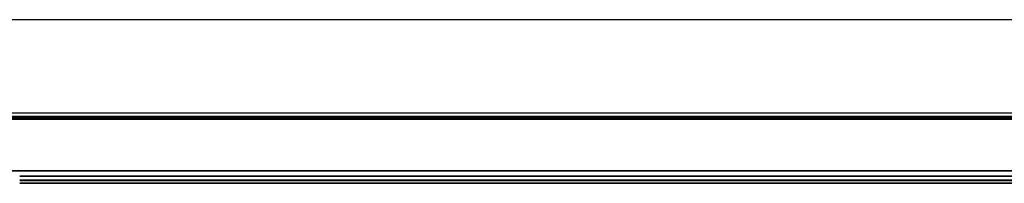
# Model space of a CAD drawing. Header units: millimetres. Extents: x -791 to 2910, y 405 to 804.
# Tile 17 of 18: x 1544 to 2015, y 591 to 669. Entities that reach past the tile are written whole.
import ezdxf

# ---------------------------------------------------------------- set-up
doc = ezdxf.new("R2010")
doc.units = ezdxf.units.MM

# ---------------------------------------------------------------- blocks, each defined once
blk = doc.blocks.new('Drawing View6')
at = {"color": 7, "linetype": 'Continuous', "lineweight": 25}
for p, q in [((39.25, 90.76), (-1460.35, 90.76)), ((-1458.55, 46.34), (37.45, 46.34)), ((-1458.55, 44.78), (37.45, 44.78)), ((-1458.55, 44.26), (37.45, 44.26)), ((37.45, 43.76), (-1458.55, 43.76)), ((-1458.55, 43.26), (37.45, 43.26)), ((-1458.55, 18.84), (37.45, 18.84)), ((-1458.55, 18.7), (37.45, 18.7)), ((-1325.55, 16.32), (-95.55, 16.32)), ((-1325.55, 16.17), (-95.55, 16.17)), ((-1325.55, 14.46), (-95.55, 14.46)), ((-1325.55, 14.26), (-95.55, 14.26)), ((-1325.55, 14.06), (-95.55, 14.06)), ((-1325.55, 12.96), (-95.55, 12.96)), ((-1325.55, 12.76), (-95.55, 12.76))]:
    blk.add_line(p, q, dxfattribs=at)

msp = doc.modelspace()

# ---------------------------------------------------------------- block references
at = {"color": 7, "linetype": 'Continuous', "lineweight": 25}
msp.add_blockref('Drawing View6', (2869.85, 577.78), dxfattribs=at)

doc.saveas('drawing.dxf')
